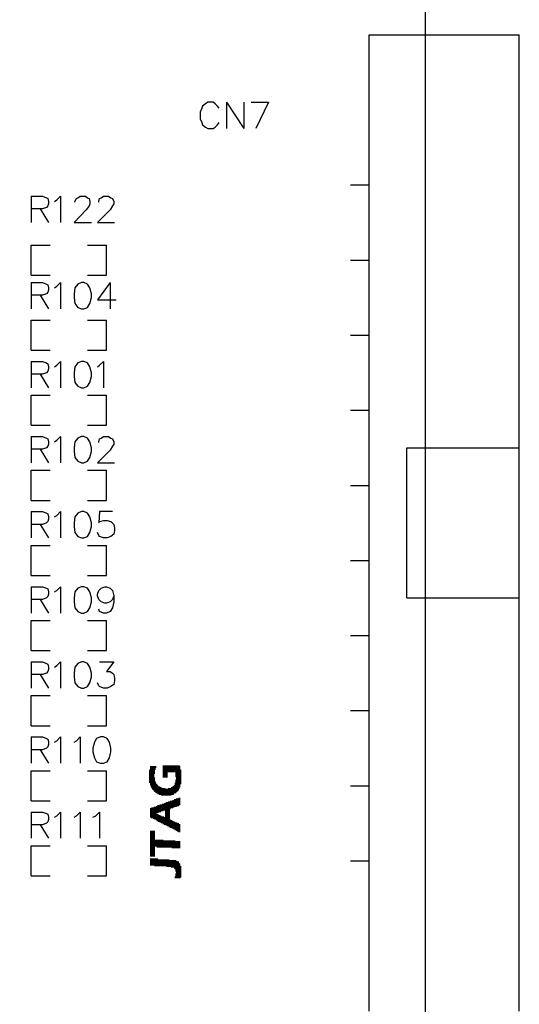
# Model space of a CAD drawing. Extents: x 38.11 to 42.78, y 50.2 to 57.
# Tile 21 of 24: x 42.11 to 42.77, y 52.51 to 53.82. Entities that reach past the tile are written whole.
import ezdxf

# ---------------------------------------------------------------- set-up
doc = ezdxf.new("R2010")
doc.units = 0
doc.layers.add('gm1', color=3, linetype='CONTINUOUS')
doc.layers.add('gto', color=1, linetype='CONTINUOUS')

msp = doc.modelspace()

# ---------------------------------------------------------------- linework, layer by layer
at = {"layer": 'gm1', "color": 3}
msp.add_lwpolyline([(38.15, 50.2), (42.65, 50.2), (42.65, 57)], dxfattribs=at)
at = {"layer": 'gto', "color": 1}
for points in [[(38.15, 50.2), (42.65, 50.2), (42.65, 57)], [(42.575, 52.5), (42.575, 53.8), (42.775, 53.8)], [(42.775, 52.5), (42.775, 53.8)], [(42.375, 53.702), (42.373, 53.705), (42.37, 53.708), (42.367, 53.71), (42.36, 53.71), (42.357, 53.708), (42.353, 53.705), (42.352, 53.702), (42.35, 53.697), (42.35, 53.688), (42.352, 53.683), (42.353, 53.68), (42.357, 53.677), (42.36, 53.675), (42.367, 53.675), (42.37, 53.677), (42.373, 53.68), (42.375, 53.683)], [(42.385, 53.71), (42.385, 53.675)], [(42.385, 53.71), (42.408, 53.675)], [(42.408, 53.71), (42.408, 53.675)], [(42.418, 53.71), (42.441, 53.71)], [(42.441, 53.71), (42.424, 53.675)], [(42.55, 53.6), (42.575, 53.6)], [(42.125, 53.585), (42.125, 53.55)], [(42.125, 53.585), (42.14, 53.585), (42.145, 53.583), (42.147, 53.582), (42.148, 53.578), (42.148, 53.575), (42.147, 53.572), (42.145, 53.57), (42.14, 53.568), (42.125, 53.568)], [(42.156, 53.578), (42.159, 53.58), (42.164, 53.585), (42.164, 53.55)], [(42.183, 53.577), (42.183, 53.578), (42.185, 53.582), (42.187, 53.583), (42.19, 53.585), (42.197, 53.585), (42.2, 53.583), (42.202, 53.582), (42.203, 53.578), (42.203, 53.575), (42.202, 53.572), (42.198, 53.567), (42.182, 53.55), (42.205, 53.55)], [(42.215, 53.577), (42.215, 53.578), (42.216, 53.582), (42.218, 53.583), (42.221, 53.585), (42.228, 53.585), (42.231, 53.583), (42.233, 53.582), (42.235, 53.578), (42.235, 53.575), (42.233, 53.572), (42.23, 53.567), (42.213, 53.55), (42.236, 53.55)], [(42.137, 53.568), (42.148, 53.55)], [(42.125, 53.48), (42.125, 53.52), (42.15, 53.52)], [(42.2, 53.52), (42.225, 53.52)], [(42.225, 53.48), (42.225, 53.52)], [(42.55, 53.5), (42.575, 53.5)], [(42.125, 53.48), (42.15, 53.48)], [(42.2, 53.48), (42.225, 53.48)], [(42.125, 53.47), (42.125, 53.435)], [(42.125, 53.47), (42.14, 53.47), (42.145, 53.468), (42.147, 53.467), (42.148, 53.463), (42.148, 53.46), (42.147, 53.457), (42.145, 53.455), (42.14, 53.453), (42.125, 53.453)], [(42.156, 53.463), (42.159, 53.465), (42.164, 53.47), (42.164, 53.435)], [(42.192, 53.47), (42.187, 53.468), (42.183, 53.463), (42.182, 53.455), (42.182, 53.45), (42.183, 53.442), (42.187, 53.437), (42.192, 53.435), (42.195, 53.435), (42.2, 53.437), (42.203, 53.442), (42.205, 53.45), (42.205, 53.455), (42.203, 53.463), (42.2, 53.468), (42.195, 53.47), (42.192, 53.47)], [(42.23, 53.47), (42.213, 53.447), (42.238, 53.447)], [(42.23, 53.47), (42.23, 53.435)], [(42.137, 53.453), (42.148, 53.435)], [(42.125, 53.42), (42.15, 53.42)], [(42.125, 53.38), (42.125, 53.42)], [(42.2, 53.38), (42.225, 53.38), (42.225, 53.42)], [(42.2, 53.42), (42.225, 53.42)], [(42.55, 53.4), (42.575, 53.4)], [(42.125, 53.38), (42.15, 53.38)], [(42.125, 53.365), (42.125, 53.33)], [(42.125, 53.365), (42.14, 53.365), (42.145, 53.363), (42.147, 53.362), (42.148, 53.358), (42.148, 53.355), (42.147, 53.352), (42.145, 53.35), (42.14, 53.348), (42.125, 53.348)], [(42.156, 53.358), (42.159, 53.36), (42.164, 53.365), (42.164, 53.33)], [(42.192, 53.365), (42.187, 53.363), (42.183, 53.358), (42.182, 53.35), (42.182, 53.345), (42.183, 53.337), (42.187, 53.332), (42.192, 53.33), (42.195, 53.33), (42.2, 53.332), (42.203, 53.337), (42.205, 53.345), (42.205, 53.35), (42.203, 53.358), (42.2, 53.363), (42.195, 53.365), (42.192, 53.365)], [(42.213, 53.358), (42.216, 53.36), (42.221, 53.365), (42.221, 53.33)], [(42.137, 53.348), (42.148, 53.33)], [(42.125, 53.32), (42.15, 53.32)], [(42.125, 53.28), (42.125, 53.32)], [(42.2, 53.28), (42.225, 53.28), (42.225, 53.32)], [(42.2, 53.32), (42.225, 53.32)], [(42.55, 53.3), (42.575, 53.3)], [(42.125, 53.28), (42.15, 53.28)], [(42.125, 53.265), (42.125, 53.23)], [(42.125, 53.265), (42.14, 53.265), (42.145, 53.263), (42.147, 53.262), (42.148, 53.258), (42.148, 53.255), (42.147, 53.252), (42.145, 53.25), (42.14, 53.248), (42.125, 53.248)], [(42.156, 53.258), (42.159, 53.26), (42.164, 53.265), (42.164, 53.23)], [(42.192, 53.265), (42.187, 53.263), (42.183, 53.258), (42.182, 53.25), (42.182, 53.245), (42.183, 53.237), (42.187, 53.232), (42.192, 53.23), (42.195, 53.23), (42.2, 53.232), (42.203, 53.237), (42.205, 53.245), (42.205, 53.25), (42.203, 53.258), (42.2, 53.263), (42.195, 53.265), (42.192, 53.265)], [(42.215, 53.257), (42.215, 53.258), (42.216, 53.262), (42.218, 53.263), (42.221, 53.265), (42.228, 53.265), (42.231, 53.263), (42.233, 53.262), (42.235, 53.258), (42.235, 53.255), (42.233, 53.252), (42.23, 53.247), (42.213, 53.23), (42.236, 53.23)], [(42.137, 53.248), (42.148, 53.23)], [(42.625, 53.05), (42.625, 53.25), (42.775, 53.25)], [(42.125, 53.18), (42.125, 53.22), (42.15, 53.22)], [(42.2, 53.22), (42.225, 53.22)], [(42.225, 53.18), (42.225, 53.22)], [(42.55, 53.2), (42.575, 53.2)], [(42.125, 53.18), (42.15, 53.18)], [(42.2, 53.18), (42.225, 53.18)], [(42.125, 53.165), (42.125, 53.13)], [(42.125, 53.165), (42.14, 53.165), (42.145, 53.163), (42.147, 53.162), (42.148, 53.158), (42.148, 53.155), (42.147, 53.152), (42.145, 53.15), (42.14, 53.148), (42.125, 53.148)], [(42.156, 53.158), (42.159, 53.16), (42.164, 53.165), (42.164, 53.13)], [(42.192, 53.165), (42.187, 53.163), (42.183, 53.158), (42.182, 53.15), (42.182, 53.145), (42.183, 53.137), (42.187, 53.132), (42.192, 53.13), (42.195, 53.13), (42.2, 53.132), (42.203, 53.137), (42.205, 53.145), (42.205, 53.15), (42.203, 53.158), (42.2, 53.163), (42.195, 53.165), (42.192, 53.165)], [(42.233, 53.165), (42.216, 53.165), (42.215, 53.15), (42.216, 53.152), (42.221, 53.153), (42.226, 53.153), (42.231, 53.152), (42.235, 53.148), (42.236, 53.143), (42.236, 53.14), (42.235, 53.135), (42.231, 53.132), (42.226, 53.13), (42.221, 53.13), (42.216, 53.132), (42.215, 53.133), (42.213, 53.137)], [(42.137, 53.148), (42.148, 53.13)], [(42.125, 53.12), (42.15, 53.12)], [(42.125, 53.08), (42.125, 53.12)], [(42.2, 53.08), (42.225, 53.08), (42.225, 53.12)], [(42.2, 53.12), (42.225, 53.12)], [(42.55, 53.1), (42.575, 53.1)], [(42.125, 53.08), (42.15, 53.08)], [(42.125, 53.065), (42.125, 53.03)], [(42.125, 53.065), (42.14, 53.065), (42.145, 53.063), (42.147, 53.062), (42.148, 53.058), (42.148, 53.055), (42.147, 53.052), (42.145, 53.05), (42.14, 53.048), (42.125, 53.048)], [(42.156, 53.058), (42.159, 53.06), (42.164, 53.065), (42.164, 53.03)], [(42.192, 53.065), (42.187, 53.063), (42.183, 53.058), (42.182, 53.05), (42.182, 53.045), (42.183, 53.037), (42.187, 53.032), (42.192, 53.03), (42.195, 53.03), (42.2, 53.032), (42.203, 53.037), (42.205, 53.045), (42.205, 53.05), (42.203, 53.058), (42.2, 53.063), (42.195, 53.065), (42.192, 53.065)], [(42.235, 53.053), (42.233, 53.048), (42.23, 53.045), (42.225, 53.043), (42.223, 53.043), (42.218, 53.045), (42.215, 53.048), (42.213, 53.053), (42.213, 53.055), (42.215, 53.06), (42.218, 53.063), (42.223, 53.065), (42.225, 53.065), (42.23, 53.063), (42.233, 53.06), (42.235, 53.053), (42.235, 53.045), (42.233, 53.037), (42.23, 53.032), (42.225, 53.03), (42.221, 53.03), (42.216, 53.032), (42.215, 53.035)], [(42.137, 53.048), (42.148, 53.03)], [(42.625, 53.05), (42.775, 53.05)], [(42.125, 53.02), (42.15, 53.02)], [(42.125, 52.98), (42.125, 53.02)], [(42.2, 52.98), (42.225, 52.98), (42.225, 53.02)], [(42.2, 53.02), (42.225, 53.02)], [(42.55, 53), (42.575, 53)], [(42.125, 52.98), (42.15, 52.98)], [(42.125, 52.965), (42.125, 52.93)], [(42.125, 52.965), (42.14, 52.965), (42.145, 52.963), (42.147, 52.962), (42.148, 52.958), (42.148, 52.955), (42.147, 52.952), (42.145, 52.95), (42.14, 52.948), (42.125, 52.948)], [(42.156, 52.958), (42.159, 52.96), (42.164, 52.965), (42.164, 52.93)], [(42.192, 52.965), (42.187, 52.963), (42.183, 52.958), (42.182, 52.95), (42.182, 52.945), (42.183, 52.937), (42.187, 52.932), (42.192, 52.93), (42.195, 52.93), (42.2, 52.932), (42.203, 52.937), (42.205, 52.945), (42.205, 52.95), (42.203, 52.958), (42.2, 52.963), (42.195, 52.965), (42.192, 52.965)], [(42.216, 52.965), (42.235, 52.965), (42.225, 52.952), (42.23, 52.952), (42.233, 52.95), (42.235, 52.948), (42.236, 52.943), (42.236, 52.94), (42.235, 52.935), (42.231, 52.932), (42.226, 52.93), (42.221, 52.93), (42.216, 52.932), (42.215, 52.933), (42.213, 52.937)], [(42.137, 52.948), (42.148, 52.93)], [(42.125, 52.88), (42.125, 52.92), (42.15, 52.92)], [(42.2, 52.92), (42.225, 52.92)], [(42.225, 52.88), (42.225, 52.92)], [(42.55, 52.9), (42.575, 52.9)], [(42.125, 52.88), (42.15, 52.88)], [(42.2, 52.88), (42.225, 52.88)], [(42.125, 52.865), (42.125, 52.83)], [(42.125, 52.865), (42.14, 52.865), (42.145, 52.863), (42.147, 52.862), (42.148, 52.858), (42.148, 52.855), (42.147, 52.852), (42.145, 52.85), (42.14, 52.848), (42.125, 52.848)], [(42.156, 52.858), (42.159, 52.86), (42.164, 52.865), (42.164, 52.83)], [(42.182, 52.858), (42.185, 52.86), (42.19, 52.865), (42.19, 52.83)], [(42.217, 52.865), (42.212, 52.863), (42.209, 52.858), (42.207, 52.85), (42.207, 52.845), (42.209, 52.837), (42.212, 52.832), (42.217, 52.83), (42.221, 52.83), (42.226, 52.832), (42.229, 52.837), (42.231, 52.845), (42.231, 52.85), (42.229, 52.858), (42.226, 52.863), (42.221, 52.865), (42.217, 52.865)], [(42.137, 52.848), (42.148, 52.83)], [(42.283, 52.804), (42.283, 52.821)], [(42.284, 52.801), (42.284, 52.826)], [(42.285, 52.798), (42.285, 52.826)], [(42.286, 52.797), (42.286, 52.826)], [(42.287, 52.795), (42.287, 52.826)], [(42.288, 52.794), (42.288, 52.826)], [(42.289, 52.816), (42.289, 52.826)], [(42.29, 52.821), (42.29, 52.826)], [(42.291, 52.824), (42.291, 52.826)], [(42.301, 52.811), (42.301, 52.827)], [(42.302, 52.811), (42.302, 52.827)], [(42.303, 52.811), (42.303, 52.827)], [(42.304, 52.811), (42.304, 52.827)], [(42.305, 52.811), (42.305, 52.827)], [(42.306, 52.811), (42.306, 52.827)], [(42.307, 52.818), (42.307, 52.827)], [(42.308, 52.818), (42.308, 52.827)], [(42.309, 52.818), (42.309, 52.827)], [(42.31, 52.818), (42.31, 52.827)], [(42.311, 52.818), (42.311, 52.827)], [(42.312, 52.818), (42.312, 52.827)], [(42.313, 52.818), (42.313, 52.827)], [(42.314, 52.818), (42.314, 52.827)], [(42.315, 52.818), (42.315, 52.827)], [(42.316, 52.818), (42.316, 52.827)], [(42.317, 52.818), (42.317, 52.827)], [(42.318, 52.812), (42.318, 52.827)], [(42.319, 52.792), (42.319, 52.827)], [(42.32, 52.793), (42.32, 52.827)], [(42.321, 52.794), (42.321, 52.827)], [(42.322, 52.796), (42.322, 52.827)], [(42.323, 52.798), (42.323, 52.826)], [(42.324, 52.802), (42.324, 52.821)], [(42.125, 52.82), (42.15, 52.82)], [(42.125, 52.78), (42.125, 52.82)], [(42.2, 52.78), (42.225, 52.78), (42.225, 52.82)], [(42.2, 52.82), (42.225, 52.82)], [(42.289, 52.793), (42.289, 52.811)], [(42.318, 52.791), (42.318, 52.808)], [(42.29, 52.792), (42.29, 52.806)], [(42.291, 52.791), (42.291, 52.804)], [(42.292, 52.79), (42.292, 52.802)], [(42.293, 52.79), (42.293, 52.801)], [(42.294, 52.789), (42.294, 52.8)], [(42.295, 52.789), (42.295, 52.799)], [(42.296, 52.788), (42.296, 52.799)], [(42.297, 52.788), (42.297, 52.798)], [(42.298, 52.788), (42.298, 52.798)], [(42.299, 52.787), (42.299, 52.797)], [(42.3, 52.787), (42.3, 52.797)], [(42.301, 52.787), (42.301, 52.797)], [(42.302, 52.787), (42.302, 52.797)], [(42.303, 52.787), (42.303, 52.797)], [(42.304, 52.787), (42.304, 52.796)], [(42.305, 52.787), (42.305, 52.796)], [(42.306, 52.787), (42.306, 52.796)], [(42.307, 52.787), (42.307, 52.796)], [(42.308, 52.787), (42.308, 52.797)], [(42.309, 52.787), (42.309, 52.797)], [(42.31, 52.787), (42.31, 52.797)], [(42.311, 52.787), (42.311, 52.797)], [(42.312, 52.788), (42.312, 52.798)], [(42.313, 52.788), (42.313, 52.798)], [(42.314, 52.788), (42.314, 52.799)], [(42.315, 52.789), (42.315, 52.8)], [(42.316, 52.79), (42.316, 52.801)], [(42.317, 52.79), (42.317, 52.804)], [(42.55, 52.8), (42.575, 52.8)], [(42.314, 52.771), (42.314, 52.781)], [(42.315, 52.771), (42.315, 52.781)], [(42.316, 52.772), (42.316, 52.782)], [(42.317, 52.772), (42.317, 52.782)], [(42.318, 52.772), (42.318, 52.782)], [(42.319, 52.773), (42.319, 52.783)], [(42.32, 52.773), (42.32, 52.783)], [(42.321, 52.773), (42.321, 52.783)], [(42.322, 52.774), (42.322, 52.784)], [(42.323, 52.774), (42.323, 52.784)], [(42.125, 52.78), (42.15, 52.78)], [(42.284, 52.758), (42.284, 52.77)], [(42.285, 52.757), (42.285, 52.77)], [(42.286, 52.757), (42.286, 52.771)], [(42.287, 52.757), (42.287, 52.771)], [(42.288, 52.756), (42.288, 52.771)], [(42.289, 52.756), (42.289, 52.772)], [(42.29, 52.755), (42.29, 52.772)], [(42.291, 52.755), (42.291, 52.772)], [(42.292, 52.764), (42.292, 52.773)], [(42.293, 52.764), (42.293, 52.773)], [(42.294, 52.764), (42.294, 52.774)], [(42.295, 52.765), (42.295, 52.774)], [(42.296, 52.765), (42.296, 52.774)], [(42.297, 52.765), (42.297, 52.775)], [(42.298, 52.766), (42.298, 52.775)], [(42.299, 52.766), (42.299, 52.775)], [(42.3, 52.766), (42.3, 52.776)], [(42.301, 52.767), (42.301, 52.776)], [(42.302, 52.767), (42.302, 52.776)], [(42.303, 52.767), (42.303, 52.777)], [(42.304, 52.748), (42.304, 52.777)], [(42.305, 52.747), (42.305, 52.778)], [(42.306, 52.747), (42.306, 52.778)], [(42.307, 52.746), (42.307, 52.778)], [(42.308, 52.746), (42.308, 52.779)], [(42.309, 52.745), (42.309, 52.779)], [(42.31, 52.769), (42.31, 52.779)], [(42.311, 52.77), (42.311, 52.78)], [(42.312, 52.77), (42.312, 52.78)], [(42.313, 52.77), (42.313, 52.78)], [(42.125, 52.765), (42.125, 52.73)], [(42.125, 52.765), (42.14, 52.765), (42.145, 52.763), (42.147, 52.762), (42.148, 52.758), (42.148, 52.755), (42.147, 52.752), (42.145, 52.75), (42.14, 52.748), (42.125, 52.748)], [(42.156, 52.758), (42.159, 52.76), (42.164, 52.765), (42.164, 52.73)], [(42.182, 52.758), (42.185, 52.76), (42.19, 52.765), (42.19, 52.73)], [(42.207, 52.758), (42.211, 52.76), (42.216, 52.765), (42.216, 52.73)], [(42.292, 52.754), (42.292, 52.763)], [(42.293, 52.753), (42.293, 52.762)], [(42.294, 52.753), (42.294, 52.762)], [(42.295, 52.752), (42.295, 52.761)], [(42.296, 52.752), (42.296, 52.761)], [(42.297, 52.751), (42.297, 52.76)], [(42.298, 52.751), (42.298, 52.76)], [(42.299, 52.75), (42.299, 52.759)], [(42.3, 52.75), (42.3, 52.759)], [(42.301, 52.749), (42.301, 52.759)], [(42.302, 52.749), (42.302, 52.758)], [(42.303, 52.748), (42.303, 52.758)], [(42.31, 52.745), (42.31, 52.755)], [(42.137, 52.748), (42.148, 52.73)], [(42.311, 52.744), (42.311, 52.754)], [(42.312, 52.744), (42.312, 52.754)], [(42.313, 52.743), (42.313, 52.753)], [(42.314, 52.743), (42.314, 52.753)], [(42.315, 52.742), (42.315, 52.752)], [(42.316, 52.742), (42.316, 52.752)], [(42.317, 52.741), (42.317, 52.751)], [(42.318, 52.741), (42.318, 52.751)], [(42.319, 52.74), (42.319, 52.751)], [(42.32, 52.739), (42.32, 52.75)], [(42.321, 52.739), (42.321, 52.75)], [(42.322, 52.738), (42.322, 52.749)], [(42.323, 52.738), (42.323, 52.749)], [(42.284, 52.706), (42.284, 52.74)], [(42.285, 52.706), (42.285, 52.74)], [(42.286, 52.706), (42.286, 52.74)], [(42.287, 52.706), (42.287, 52.74)], [(42.288, 52.706), (42.288, 52.74)], [(42.289, 52.706), (42.289, 52.74)], [(42.125, 52.72), (42.15, 52.72)], [(42.125, 52.68), (42.125, 52.72)], [(42.2, 52.68), (42.225, 52.68), (42.225, 52.72)], [(42.2, 52.72), (42.225, 52.72)], [(42.29, 52.719), (42.29, 52.728)], [(42.291, 52.719), (42.291, 52.728)], [(42.292, 52.719), (42.292, 52.728)], [(42.293, 52.718), (42.293, 52.728)], [(42.294, 52.718), (42.294, 52.728)], [(42.295, 52.718), (42.295, 52.728)], [(42.296, 52.718), (42.296, 52.728)], [(42.297, 52.718), (42.297, 52.728)], [(42.298, 52.718), (42.298, 52.728)], [(42.299, 52.718), (42.299, 52.728)], [(42.3, 52.718), (42.3, 52.728)], [(42.301, 52.718), (42.301, 52.727)], [(42.302, 52.718), (42.302, 52.727)], [(42.303, 52.718), (42.303, 52.727)], [(42.304, 52.718), (42.304, 52.727)], [(42.305, 52.718), (42.305, 52.727)], [(42.306, 52.718), (42.306, 52.727)], [(42.307, 52.718), (42.307, 52.727)], [(42.308, 52.718), (42.308, 52.727)], [(42.309, 52.718), (42.309, 52.727)], [(42.31, 52.718), (42.31, 52.727)], [(42.311, 52.718), (42.311, 52.727)], [(42.312, 52.718), (42.312, 52.727)], [(42.313, 52.717), (42.313, 52.727)], [(42.314, 52.717), (42.314, 52.727)], [(42.315, 52.717), (42.315, 52.727)], [(42.316, 52.717), (42.316, 52.727)], [(42.317, 52.717), (42.317, 52.726)], [(42.318, 52.717), (42.318, 52.726)], [(42.319, 52.717), (42.319, 52.726)], [(42.32, 52.717), (42.32, 52.726)], [(42.321, 52.717), (42.321, 52.726)], [(42.322, 52.717), (42.322, 52.726)], [(42.323, 52.717), (42.323, 52.726)], [(42.284, 52.694), (42.284, 52.703)], [(42.285, 52.694), (42.285, 52.703)], [(42.286, 52.694), (42.286, 52.703)], [(42.287, 52.694), (42.287, 52.703)], [(42.288, 52.694), (42.288, 52.703)], [(42.289, 52.694), (42.289, 52.703)], [(42.29, 52.693), (42.29, 52.703)], [(42.291, 52.693), (42.291, 52.703)], [(42.292, 52.693), (42.292, 52.703)], [(42.293, 52.693), (42.293, 52.703)], [(42.294, 52.693), (42.294, 52.702)], [(42.295, 52.693), (42.295, 52.702)], [(42.296, 52.693), (42.296, 52.702)], [(42.297, 52.693), (42.297, 52.702)], [(42.298, 52.693), (42.298, 52.702)], [(42.299, 52.693), (42.299, 52.702)], [(42.3, 52.693), (42.3, 52.702)], [(42.301, 52.693), (42.301, 52.702)], [(42.302, 52.693), (42.302, 52.702)], [(42.303, 52.693), (42.303, 52.702)], [(42.304, 52.693), (42.304, 52.702)], [(42.305, 52.693), (42.305, 52.702)], [(42.306, 52.692), (42.306, 52.702)], [(42.307, 52.692), (42.307, 52.702)], [(42.308, 52.692), (42.308, 52.702)], [(42.309, 52.692), (42.309, 52.701)], [(42.31, 52.692), (42.31, 52.701)], [(42.311, 52.692), (42.311, 52.701)], [(42.312, 52.691), (42.312, 52.701)], [(42.313, 52.691), (42.313, 52.701)], [(42.314, 52.691), (42.314, 52.701)], [(42.315, 52.691), (42.315, 52.701)], [(42.316, 52.69), (42.316, 52.701)], [(42.317, 52.689), (42.317, 52.701)], [(42.318, 52.686), (42.318, 52.7)], [(42.319, 52.677), (42.319, 52.7)], [(42.32, 52.677), (42.32, 52.699)], [(42.321, 52.677), (42.321, 52.699)], [(42.322, 52.677), (42.322, 52.697)], [(42.323, 52.677), (42.323, 52.696)], [(42.324, 52.678), (42.324, 52.693)], [(42.55, 52.7), (42.575, 52.7)], [(42.125, 52.68), (42.15, 52.68)], [(42.317, 52.677), (42.317, 52.679)], [(42.318, 52.677), (42.318, 52.683)]]:
    msp.add_lwpolyline(points, dxfattribs=at)

doc.saveas('drawing.dxf')
